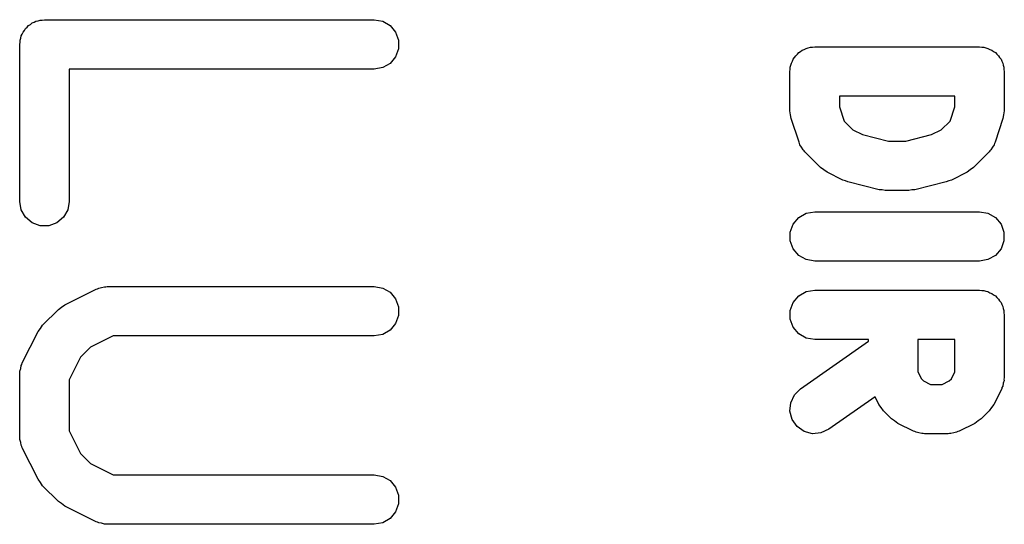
# Model space of a CAD drawing. Extents: x 81 to 161, y -172 to -32.
# Tile 73 of 94: x 96.84 to 102.81, y -87.28 to -84.22. Entities that reach past the tile are written whole.
import ezdxf

# ---------------------------------------------------------------- set-up
doc = ezdxf.new("R2010")
doc.units = 0
doc.header["$MEASUREMENT"] = 0
doc.layers.add('BLACK', color=7, linetype='CONTINUOUS')

msp = doc.modelspace()

# ---------------------------------------------------------------- linework, layer by layer
at = {"layer": 'BLACK', "linetype": 'CONTINUOUS'}
for p, q in [((96.9002, -84.2481), (96.9102, -84.2396)), ((96.9102, -84.2396), (96.9226, -84.2351)), ((96.9226, -84.2351), (96.9339, -84.2286)), ((96.9339, -84.2286), (96.9469, -84.2263)), ((96.9469, -84.2263), (96.9592, -84.2218)), ((96.9592, -84.2218), (96.9723, -84.2218)), ((96.9723, -84.2218), (96.9852, -84.2195)), ((96.9852, -84.2195), (98.9852, -84.2195)), ((98.9852, -84.2195), (99.0365, -84.2286)), ((99.0365, -84.2286), (99.0817, -84.2546)), ((96.8443, -84.3182), (96.8508, -84.3069)), ((96.8508, -84.3069), (96.8553, -84.2945)), ((96.8553, -84.2945), (96.8638, -84.2845)), ((96.8638, -84.2845), (96.8703, -84.2731)), ((96.8703, -84.2731), (96.8804, -84.2647)), ((96.8804, -84.2647), (96.8888, -84.2546)), ((96.8888, -84.2546), (96.9002, -84.2481)), ((99.0817, -84.2546), (99.1151, -84.2945)), ((99.1151, -84.2945), (99.133, -84.3435)), ((96.8352, -84.3695), (96.8375, -84.3566)), ((96.8375, -84.3435), (96.842, -84.3311)), ((96.8375, -84.3566), (96.8375, -84.3435)), ((96.842, -84.3311), (96.8443, -84.3182)), ((99.133, -84.3435), (99.133, -84.3956)), ((96.8352, -85.3219), (96.8352, -84.3695)), ((99.133, -84.3956), (99.1151, -84.4445)), ((101.551, -84.4296), (101.559, -84.4196)), ((101.559, -84.4196), (101.571, -84.413)), ((101.571, -84.413), (101.581, -84.4046)), ((101.581, -84.4046), (101.593, -84.4001)), ((101.593, -84.4001), (101.604, -84.3935)), ((101.604, -84.3935), (101.617, -84.3913)), ((101.617, -84.3913), (101.63, -84.3868)), ((101.63, -84.3868), (101.643, -84.3868)), ((101.643, -84.3868), (101.656, -84.3845)), ((101.656, -84.3845), (102.656, -84.3845)), ((102.656, -84.3845), (102.669, -84.3868)), ((102.669, -84.3868), (102.682, -84.3868)), ((102.682, -84.3868), (102.694, -84.3913)), ((102.694, -84.3913), (102.707, -84.3935)), ((102.707, -84.3935), (102.718, -84.4001)), ((102.718, -84.4001), (102.731, -84.4046)), ((102.731, -84.4046), (102.741, -84.413)), ((102.741, -84.413), (102.752, -84.4196)), ((102.752, -84.4196), (102.76, -84.4296)), ((99.0817, -84.4844), (99.0365, -84.5105)), ((99.1151, -84.4445), (99.0817, -84.4844)), ((101.512, -84.4961), (101.515, -84.4832)), ((101.515, -84.4832), (101.521, -84.4718)), ((101.521, -84.4718), (101.526, -84.4595)), ((101.526, -84.4595), (101.534, -84.4494)), ((101.534, -84.4494), (101.541, -84.4381)), ((101.541, -84.4381), (101.551, -84.4296)), ((102.76, -84.4296), (102.771, -84.4381)), ((102.771, -84.4381), (102.777, -84.4494)), ((102.777, -84.4494), (102.786, -84.4595)), ((102.786, -84.4595), (102.79, -84.4718)), ((102.79, -84.4718), (102.797, -84.4832)), ((102.797, -84.4832), (102.799, -84.4961)), ((98.9852, -84.5195), (97.1352, -84.5195)), ((97.1352, -84.5195), (97.1352, -85.3219)), ((99.0365, -84.5105), (98.9852, -84.5195)), ((101.506, -84.5345), (101.508, -84.5216)), ((101.506, -84.7726), (101.506, -84.5345)), ((101.508, -84.5085), (101.512, -84.4961)), ((101.508, -84.5216), (101.508, -84.5085)), ((102.799, -84.4961), (102.803, -84.5085)), ((102.803, -84.5085), (102.803, -84.5216)), ((102.803, -84.5216), (102.806, -84.5345)), ((102.806, -84.5345), (102.806, -84.7726)), ((101.806, -84.6845), (101.806, -84.7483)), ((102.506, -84.6845), (101.806, -84.6845)), ((102.506, -84.7483), (102.506, -84.6845)), ((101.51, -84.7963), (101.506, -84.7726)), ((101.806, -84.7483), (101.834, -84.8344)), ((102.477, -84.8344), (102.506, -84.7483)), ((102.806, -84.7726), (102.801, -84.7963)), ((101.513, -84.82), (101.51, -84.7963)), ((101.561, -84.9629), (101.513, -84.82)), ((101.834, -84.8344), (101.887, -84.8874)), ((102.424, -84.8874), (102.477, -84.8344)), ((102.798, -84.82), (102.75, -84.9629)), ((102.801, -84.7963), (102.798, -84.82)), ((101.887, -84.8874), (101.946, -84.9168)), ((102.365, -84.9168), (102.424, -84.8874)), ((101.565, -84.9705), (101.561, -84.9629)), ((101.946, -84.9168), (102.103, -84.9559)), ((102.103, -84.9559), (102.209, -84.9559)), ((102.209, -84.9559), (102.365, -84.9168)), ((102.75, -84.9629), (102.746, -84.9705)), ((101.567, -84.9788), (101.565, -84.9705)), ((101.577, -84.9932), (101.567, -84.9788)), ((101.586, -85.0087), (101.577, -84.9932)), ((101.592, -85.0144), (101.586, -85.0087)), ((101.597, -85.0215), (101.592, -85.0144)), ((101.692, -85.1168), (101.597, -85.0215)), ((102.714, -85.0215), (102.619, -85.1168)), ((102.719, -85.0144), (102.714, -85.0215)), ((102.725, -85.0087), (102.719, -85.0144)), ((102.734, -84.9932), (102.725, -85.0087)), ((102.744, -84.9788), (102.734, -84.9932)), ((102.746, -84.9705), (102.744, -84.9788)), ((101.712, -85.1305), (101.692, -85.1168)), ((101.731, -85.1449), (101.712, -85.1305)), ((102.599, -85.1305), (102.58, -85.1449)), ((102.619, -85.1168), (102.599, -85.1305)), ((101.827, -85.1925), (101.731, -85.1449)), ((101.842, -85.1971), (101.827, -85.1925)), ((101.857, -85.2038), (101.842, -85.1971)), ((102.469, -85.1971), (102.454, -85.2038)), ((102.485, -85.1925), (102.469, -85.1971)), ((102.58, -85.1449), (102.485, -85.1925)), ((102.048, -85.2514), (101.857, -85.2038)), ((102.066, -85.2527), (102.048, -85.2514)), ((102.084, -85.2559), (102.066, -85.2527)), ((102.227, -85.2559), (102.084, -85.2559)), ((102.245, -85.2527), (102.227, -85.2559)), ((102.263, -85.2514), (102.245, -85.2527)), ((102.454, -85.2038), (102.263, -85.2514)), ((96.8443, -85.3732), (96.8352, -85.3219)), ((97.1352, -85.3219), (97.1262, -85.3732)), ((96.8703, -85.4183), (96.8443, -85.3732)), ((97.1262, -85.3732), (97.1001, -85.4183)), ((96.9102, -85.4518), (96.8703, -85.4183)), ((97.1001, -85.4183), (97.0602, -85.4518)), ((101.526, -85.4595), (101.559, -85.4196)), ((101.559, -85.4196), (101.604, -85.3935)), ((101.604, -85.3935), (101.656, -85.3845)), ((101.656, -85.3845), (102.656, -85.3845)), ((102.656, -85.3845), (102.707, -85.3935)), ((102.707, -85.3935), (102.752, -85.4196)), ((102.752, -85.4196), (102.786, -85.4595)), ((96.9592, -85.4696), (96.9102, -85.4518)), ((97.0113, -85.4696), (96.9592, -85.4696)), ((97.0602, -85.4518), (97.0113, -85.4696)), ((101.508, -85.5085), (101.526, -85.4595)), ((102.786, -85.4595), (102.803, -85.5085)), ((101.508, -85.5605), (101.508, -85.5085)), ((101.526, -85.6095), (101.508, -85.5605)), ((102.803, -85.5605), (102.786, -85.6095)), ((102.803, -85.5085), (102.803, -85.5605)), ((101.559, -85.6494), (101.526, -85.6095)), ((102.786, -85.6095), (102.752, -85.6494)), ((101.604, -85.6755), (101.559, -85.6494)), ((101.656, -85.6845), (101.604, -85.6755)), ((102.707, -85.6755), (102.656, -85.6845)), ((102.752, -85.6494), (102.707, -85.6755)), ((102.656, -85.6845), (101.656, -85.6845)), ((97.1086, -85.9496), (97.2991, -85.8544)), ((97.2991, -85.8544), (97.3074, -85.8519)), ((97.3074, -85.8519), (97.3149, -85.8476)), ((97.3149, -85.8476), (97.3322, -85.8446)), ((97.3322, -85.8446), (97.349, -85.8396)), ((97.349, -85.8396), (97.3577, -85.8401)), ((97.3577, -85.8401), (97.3662, -85.8386)), ((97.3662, -85.8386), (98.9852, -85.8386)), ((98.9852, -85.8386), (99.0365, -85.8476)), ((99.0365, -85.8476), (99.0817, -85.8737)), ((99.0817, -85.8737), (99.1151, -85.9136)), ((99.1151, -85.9136), (99.133, -85.9625)), ((101.526, -85.9357), (101.559, -85.8958)), ((101.559, -85.8958), (101.604, -85.8697)), ((101.604, -85.8697), (101.656, -85.8607)), ((101.656, -85.8607), (102.656, -85.8607)), ((102.656, -85.8607), (102.669, -85.863)), ((102.669, -85.863), (102.682, -85.863)), ((102.682, -85.863), (102.694, -85.8675)), ((102.694, -85.8675), (102.707, -85.8697)), ((102.707, -85.8697), (102.718, -85.8763)), ((102.718, -85.8763), (102.731, -85.8808)), ((102.731, -85.8808), (102.741, -85.8892)), ((102.741, -85.8892), (102.752, -85.8958)), ((102.752, -85.8958), (102.76, -85.9058)), ((102.76, -85.9058), (102.771, -85.9143)), ((102.771, -85.9143), (102.777, -85.9256)), ((96.9744, -86.073), (97.0696, -85.9777)), ((97.0696, -85.9777), (97.0893, -85.964)), ((97.0893, -85.964), (97.1086, -85.9496)), ((99.133, -85.9625), (99.133, -86.0146)), ((101.508, -85.9846), (101.526, -85.9357)), ((102.777, -85.9256), (102.786, -85.9357)), ((102.786, -85.9357), (102.79, -85.948)), ((102.79, -85.948), (102.797, -85.9594)), ((102.797, -85.9594), (102.799, -85.9723)), ((102.799, -85.9723), (102.803, -85.9846)), ((99.133, -86.0146), (99.1151, -86.0636)), ((101.508, -86.0367), (101.508, -85.9846)), ((101.526, -86.0857), (101.508, -86.0367)), ((102.803, -85.9846), (102.803, -85.9978)), ((102.803, -85.9978), (102.806, -86.0107)), ((102.806, -86.0107), (102.806, -86.3916)), ((96.9463, -86.112), (96.9606, -86.0927)), ((96.9606, -86.0927), (96.9744, -86.073)), ((99.1151, -86.0636), (99.0817, -86.1035)), ((101.559, -86.1256), (101.526, -86.0857)), ((96.8511, -86.3024), (96.9463, -86.112)), ((97.4016, -86.1386), (97.2646, -86.2071)), ((98.9852, -86.1386), (97.4016, -86.1386)), ((99.0365, -86.1295), (98.9852, -86.1386)), ((99.0817, -86.1035), (99.0365, -86.1295)), ((101.604, -86.1516), (101.559, -86.1256)), ((101.656, -86.1607), (101.604, -86.1516)), ((97.2646, -86.2071), (97.2038, -86.2679)), ((101.57, -86.4592), (101.982, -86.1707)), ((101.982, -86.1607), (101.656, -86.1607)), ((101.982, -86.1707), (101.982, -86.1607)), ((102.282, -86.1607), (102.282, -86.3562)), ((102.506, -86.1607), (102.282, -86.1607)), ((102.506, -86.3562), (102.506, -86.1607)), ((97.2038, -86.2679), (97.1352, -86.4049)), ((96.8362, -86.3524), (96.8412, -86.3355)), ((96.8412, -86.3355), (96.8443, -86.3182)), ((96.8443, -86.3182), (96.8486, -86.3107)), ((96.8486, -86.3107), (96.8511, -86.3024)), ((96.8352, -86.3695), (96.8367, -86.361)), ((96.8352, -86.7505), (96.8352, -86.3695)), ((96.8367, -86.361), (96.8362, -86.3524)), ((102.282, -86.3562), (102.303, -86.398)), ((102.485, -86.398), (102.506, -86.3562)), ((102.806, -86.3916), (102.804, -86.4002)), ((97.1352, -86.4049), (97.1352, -86.7151)), ((102.303, -86.398), (102.316, -86.4112)), ((102.316, -86.4112), (102.358, -86.4321)), ((102.358, -86.4321), (102.43, -86.4321)), ((102.43, -86.4321), (102.472, -86.4112)), ((102.472, -86.4112), (102.485, -86.398)), ((102.792, -86.4504), (102.79, -86.4587)), ((102.797, -86.4429), (102.792, -86.4504)), ((102.8, -86.4256), (102.797, -86.4429)), ((102.805, -86.4088), (102.8, -86.4256)), ((102.804, -86.4002), (102.805, -86.4088)), ((101.511, -86.5433), (101.533, -86.4961)), ((101.533, -86.4961), (101.57, -86.4592)), ((102.022, -86.5084), (101.742, -86.705)), ((102.045, -86.554), (102.022, -86.5084)), ((102.79, -86.4587), (102.742, -86.554)), ((101.506, -86.5952), (101.511, -86.5433)), ((102.06, -86.5733), (102.045, -86.554)), ((102.073, -86.5929), (102.06, -86.5733)), ((102.728, -86.5733), (102.714, -86.5929)), ((102.742, -86.554), (102.728, -86.5733)), ((101.52, -86.6455), (101.506, -86.5952)), ((102.121, -86.6406), (102.073, -86.5929)), ((102.714, -86.5929), (102.666, -86.6406)), ((101.55, -86.6882), (101.52, -86.6455)), ((101.592, -86.7181), (101.55, -86.6882)), ((102.141, -86.6543), (102.121, -86.6406)), ((102.16, -86.6687), (102.141, -86.6543)), ((102.255, -86.7163), (102.16, -86.6687)), ((102.627, -86.6687), (102.532, -86.7163)), ((102.647, -86.6543), (102.627, -86.6687)), ((102.666, -86.6406), (102.647, -86.6543)), ((96.8367, -86.759), (96.8352, -86.7505)), ((97.1352, -86.7151), (97.2038, -86.8521)), ((101.643, -86.7315), (101.592, -86.7181)), ((101.694, -86.727), (101.643, -86.7315)), ((101.742, -86.705), (101.694, -86.727)), ((102.263, -86.7187), (102.255, -86.7163)), ((102.271, -86.7231), (102.263, -86.7187)), ((102.288, -86.7261), (102.271, -86.7231)), ((102.305, -86.7311), (102.288, -86.7261)), ((102.314, -86.7306), (102.305, -86.7311)), ((102.322, -86.7321), (102.314, -86.7306)), ((102.465, -86.7321), (102.322, -86.7321)), ((102.474, -86.7306), (102.465, -86.7321)), ((102.482, -86.7311), (102.474, -86.7306)), ((102.499, -86.7261), (102.482, -86.7311)), ((102.516, -86.7231), (102.499, -86.7261)), ((102.524, -86.7187), (102.516, -86.7231)), ((102.532, -86.7163), (102.524, -86.7187)), ((96.8362, -86.7676), (96.8367, -86.759)), ((96.8412, -86.7845), (96.8362, -86.7676)), ((96.8443, -86.8018), (96.8412, -86.7845)), ((96.8486, -86.8093), (96.8443, -86.8018)), ((96.8511, -86.8176), (96.8486, -86.8093)), ((96.9463, -87.008), (96.8511, -86.8176)), ((97.2038, -86.8521), (97.2646, -86.9129)), ((97.2646, -86.9129), (97.4016, -86.9814)), ((97.4016, -86.9814), (98.9852, -86.9814)), ((98.9852, -86.9814), (99.0365, -86.9905)), ((99.0365, -86.9905), (99.0817, -87.0165)), ((96.9606, -87.0273), (96.9463, -87.008)), ((96.9744, -87.047), (96.9606, -87.0273)), ((97.0696, -87.1423), (96.9744, -87.047)), ((99.0817, -87.0165), (99.1151, -87.0564)), ((99.1151, -87.0564), (99.133, -87.1054)), ((99.133, -87.1054), (99.133, -87.1575)), ((97.0893, -87.156), (97.0696, -87.1423)), ((97.1086, -87.1704), (97.0893, -87.156)), ((97.2991, -87.2656), (97.1086, -87.1704)), ((99.133, -87.1575), (99.1151, -87.2064)), ((99.1151, -87.2064), (99.0817, -87.2463)), ((97.3074, -87.2681), (97.2991, -87.2656)), ((97.3149, -87.2724), (97.3074, -87.2681)), ((97.3322, -87.2754), (97.3149, -87.2724)), ((97.349, -87.2804), (97.3322, -87.2754)), ((97.3577, -87.2799), (97.349, -87.2804)), ((97.3662, -87.2814), (97.3577, -87.2799)), ((98.9852, -87.2814), (97.3662, -87.2814)), ((99.0365, -87.2724), (98.9852, -87.2814)), ((99.0817, -87.2463), (99.0365, -87.2724))]:
    msp.add_line(p, q, dxfattribs=at)

doc.saveas('drawing.dxf')
